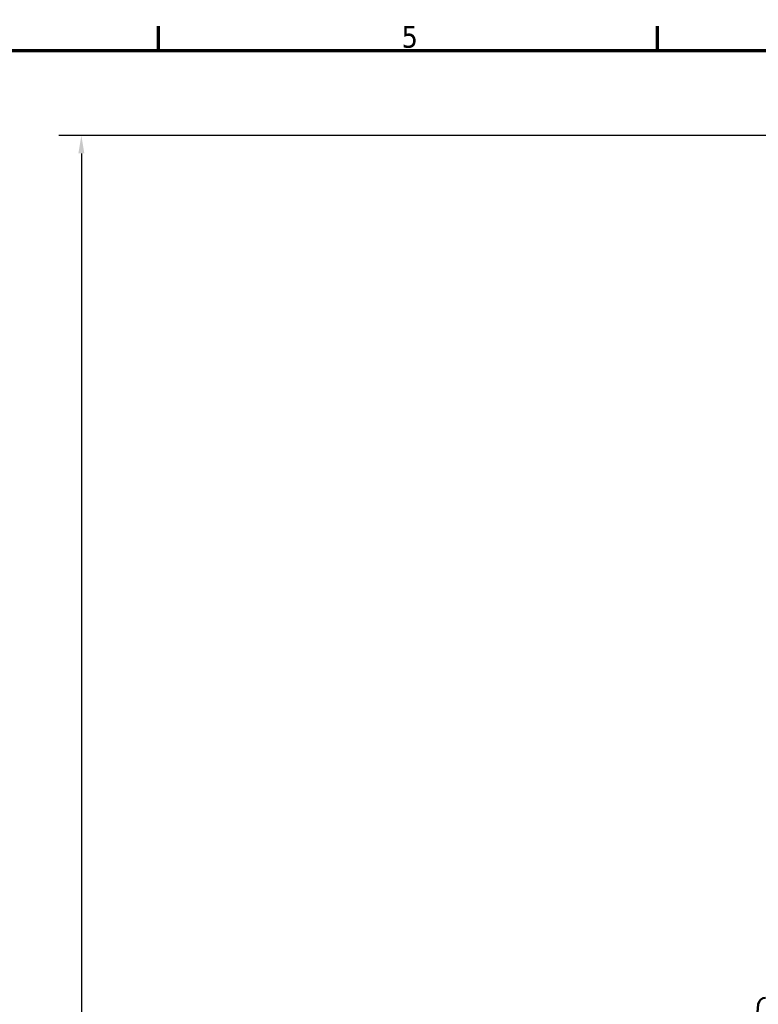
# Model space of a CAD drawing. Header units: millimetres. Extents: x 0 to 893, y 0 to 988.
# Tile 4 of 20: x 261 to 365, y 440 to 578. Entities that reach past the tile are written whole.
import ezdxf

# ---------------------------------------------------------------- set-up
doc = ezdxf.new("R2010")
doc.units = ezdxf.units.MM
for name, color, linetype, lineweight in [('Border (ANSI)', 7, 'Continuous', 70), ('Dimension (ANSI)', 7, 'Continuous', 25), ('Visible (ANSI)', 7, 'Continuous', 50)]:
    doc.layers.add(name, color=color, linetype=linetype, lineweight=lineweight)
doc.styles.add('Note Text (ANSI)', font='tahoma.ttf')
doc.dimstyles.new('Default - mm (ANSI)', dxfattribs={"dimtxt": 3.048, "dimasz": 2.5, "dimexe": 3.175, "dimexo": 1.6002, "dimgap": 0.8, "dimtad": 0, "dimtoh": 1, "dimrnd": 1e-08, "dimzin": 4, "dimdsep": 46, "dimtxsty": 'Note Text (ANSI)', "dimcen": 0.09, "dimdle": 10, "dimclrd": 256, "dimclre": 256, "dimclrt": 256, "dimadec": 1, "dimazin": 1, "dimtfac": 1, "dimtofl": 0, "dimtmove": 0, "dimatfit": 3, "dimfxl": 1, "dimtolj": 1, "dimtzin": 4, "dimlwd": -1, "dimlwe": -1, "dimarcsym": 0})

# ---------------------------------------------------------------- blocks, each defined once
blk = doc.blocks.new('Borders Default Border')
at = {"layer": 'Border (ANSI)'}
for p, q in [((280.33, 574), (280.33, 577.45)), ((350.42, 574), (350.42, 577.45))]:
    blk.add_line(p, q, dxfattribs=at)
at = {"layer": 'Border (ANSI)', "flags": 128}
blk.add_lwpolyline([(20, 20), (20, 574), (821, 574), (821, 20), (20, 20)], dxfattribs=at)
at = {"layer": 'Border (ANSI)', "insert": (314.48, 574.34), "char_height": 3.05, "attachment_point": 7, "style": 'Note Text (ANSI)'}
blk.add_mtext('5', dxfattribs=at)
blk = doc.blocks.new('*D8')
at = {"layer": 'Defpoints', "color": 0, "transparency": 16777216}
for p in [(269.5, 562.06), (399.5, 562.06), (414.8, 212.06)]:
    blk.add_point(p, dxfattribs=at)
at = {"layer": 'Dimension (ANSI)', "transparency": 16777216}
for p, q in [((397.9, 562.06), (266.32, 562.06)), ((269.5, 559.56), (269.5, 394.03)), ((269.5, 214.56), (269.5, 380.09)), ((413.2, 212.06), (266.32, 212.06))]:
    blk.add_line(p, q, dxfattribs=at)
for points in [[(269.08, 559.56), (269.92, 559.56), (269.5, 562.06)], [(269.08, 214.56), (269.92, 214.56), (269.5, 212.06)]]:
    blk.add_solid(points, dxfattribs=at)
at = {"layer": 'Dimension (ANSI)', "transparency": 16777216, "insert": (267.91, 380.89), "char_height": 3.048, "attachment_point": 1, "rotation": 90, "style": 'Note Text (ANSI)'}
blk.add_mtext('\\A1;350.00', dxfattribs=at)

msp = doc.modelspace()

# ---------------------------------------------------------------- linework, layer by layer
at = {"layer": 'Visible (ANSI)'}
msp.add_line((364.594, 440.048), (363.799, 430.961), dxfattribs=at)
msp.add_arc((365.59, 439.961), 1, 90, 175, dxfattribs=at)

# ---------------------------------------------------------------- block references
msp.add_blockref('Borders Default Border', (0, 0))

# ---------------------------------------------------------------- dimensions: what is measured, and where the dimension line sits
at = {"layer": 'Dimension (ANSI)'}
dim = msp.add_linear_dim(base=(269.499, 562.061), p1=(414.798, 212.062), p2=(399.499, 562.061), angle=90, dimstyle='Default - mm (ANSI)', override={"dimgap": 0.8, "dimtoh": 0, "dimdec": 2, "dimtol": 0, "dimlim": 0, "dimtp": 0, "dimtm": 0, "dimtdec": 2, "dimatfit": 1}, dxfattribs=at)
dim.commit()
dim.dimension.update_dxf_attribs({"geometry": '*D8', "text_midpoint": (269.499, 387.061), "dimtype": 160})

doc.saveas('drawing.dxf')
